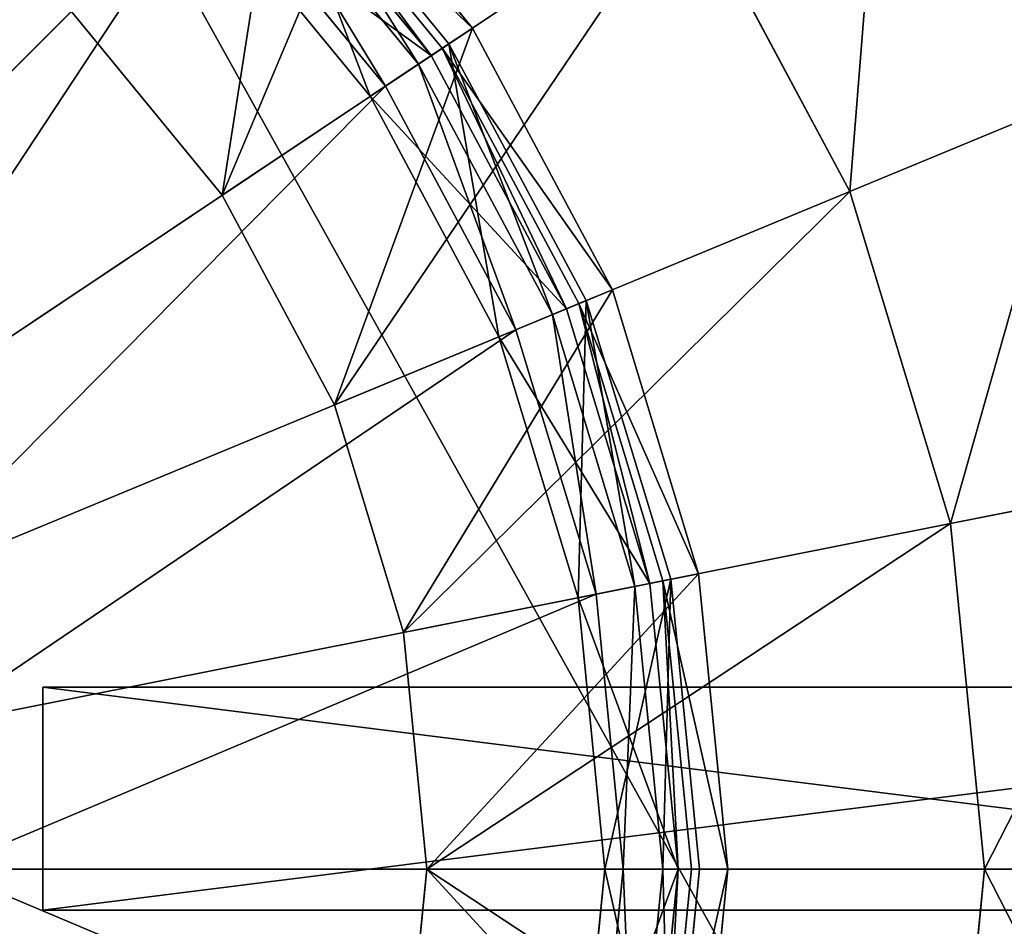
# Model space of a CAD drawing. Extents: x 0 to 35.8, y 0 to 27.5.
# Tile 62 of 256: x 8 to 9.8, y 8.9 to 10.6. Entities that reach past the tile are written whole.
import ezdxf

# ---------------------------------------------------------------- set-up
doc = ezdxf.new("R2010")
doc.units = 0
doc.header["$MEASUREMENT"] = 0
doc.layers.get('0').update_dxf_attribs({"color": 13, "linetype": 'CONTINUOUS'})
for name, color, linetype in [('GAS_ELEMENTS_7', 254, 'CONTINUOUS'), ('GAS_ELEMENTS_8', 250, 'CONTINUOUS'), ('GRATE_-_1', 250, 'CONTINUOUS'), ('RGM8058UC_-_BODY', 252, 'CONTINUOUS')]:
    doc.layers.add(name, color=color, linetype=linetype)

# ---------------------------------------------------------------- blocks, each defined once
blk = doc.blocks.new('RGM8658UC_TRADECAD_V06_DXF')
at = {"layer": 'GAS_ELEMENTS_7', "color": 0}
for p, q in [((8.8413, 10.5577, 6.5065), (8.5024, 10.9707, 6.5065)), ((8.8413, 10.5577, 6.5065), (8.5024, 10.9707, 6.5065)), ((8.7869, 10.5214, 6.8366), (8.4562, 10.9244, 6.8366)), ((8.7869, 10.5214, 6.8366), (8.4562, 10.9244, 6.8366)), ((8.767, 10.5081, 6.8366), (8.4393, 10.9075, 6.8366)), ((8.767, 10.5081, 6.8366), (8.4393, 10.9075, 6.8366)), ((9.2257, 10.8146, 6.1778), (8.3911, 10.2569, 6.1778)), ((9.2257, 10.8146, 6.1778), (8.3911, 10.2569, 6.1778)), ((9.5203, 10.2636, 6.1778), (9.2257, 10.8146, 6.1778)), ((9.5203, 10.2636, 6.1778), (9.2257, 10.8146, 6.1778)), ((8.1195, 10.5878, 6.1778), (8.3911, 10.2569, 6.1778)), ((8.3911, 10.2569, 6.5065), (8.1195, 10.5878, 6.5065)), ((8.1195, 10.5878, 6.1778), (8.3911, 10.2569, 6.1778)), ((8.3911, 10.2569, 6.5065), (8.1195, 10.5878, 6.5065)), ((8.8413, 10.5577, 6.5065), (8.3911, 10.2569, 6.5065)), ((8.8413, 10.5577, 6.5065), (8.3911, 10.2569, 6.5065)), ((8.7869, 10.5214, 6.8366), (8.8413, 10.5577, 6.5065)), ((8.7869, 10.5214, 6.8366), (8.8413, 10.5577, 6.5065)), ((9.0931, 10.0866, 6.5065), (8.8413, 10.5577, 6.5065)), ((9.0931, 10.0866, 6.5065), (8.8413, 10.5577, 6.5065)), ((8.6575, 10.4349, 7.0842), (8.767, 10.5081, 6.8366)), ((8.6575, 10.4349, 7.0842), (8.767, 10.5081, 6.8366)), ((8.767, 10.5081, 6.8366), (8.7869, 10.5214, 6.8366)), ((8.767, 10.5081, 6.8366), (8.7869, 10.5214, 6.8366)), ((9.0106, 10.0524, 6.8366), (8.767, 10.5081, 6.8366)), ((9.0106, 10.0524, 6.8366), (8.767, 10.5081, 6.8366)), ((9.0327, 10.0616, 6.8366), (8.7869, 10.5214, 6.8366)), ((9.0327, 10.0616, 6.8366), (8.7869, 10.5214, 6.8366)), ((9.5203, 10.2636, 6.1778), (9.9176, 10.4281, 6.0313)), ((9.5203, 10.2636, 6.1778), (9.9176, 10.4281, 6.0313)), ((9.5203, 10.2636, 6.1778), (8.5929, 9.8794, 6.1778)), ((9.5203, 10.2636, 6.1778), (8.5929, 9.8794, 6.1778)), ((9.7017, 9.6656, 6.1778), (9.5203, 10.2636, 6.1778)), ((9.7017, 9.6656, 6.1778), (9.5203, 10.2636, 6.1778)), ((8.3911, 10.2569, 6.1778), (8.3911, 10.2569, 6.5065)), ((8.3911, 10.2569, 6.1778), (8.3911, 10.2569, 6.5065)), ((8.3911, 10.2569, 6.1778), (8.5929, 9.8794, 6.1778)), ((8.5929, 9.8794, 6.5065), (8.3911, 10.2569, 6.5065)), ((8.3911, 10.2569, 6.1778), (8.5929, 9.8794, 6.1778)), ((8.5929, 9.8794, 6.5065), (8.3911, 10.2569, 6.5065)), ((9.0931, 10.0866, 6.5065), (8.5929, 9.8794, 6.5065)), ((9.0931, 10.0866, 6.5065), (8.5929, 9.8794, 6.5065)), ((9.0327, 10.0616, 6.8366), (9.0931, 10.0866, 6.5065)), ((9.0327, 10.0616, 6.8366), (9.0931, 10.0866, 6.5065)), ((9.2482, 9.5754, 6.5065), (9.0931, 10.0866, 6.5065)), ((9.2482, 9.5754, 6.5065), (9.0931, 10.0866, 6.5065)), ((8.8889, 10.002, 7.0842), (9.0106, 10.0524, 6.8366)), ((8.8889, 10.002, 7.0842), (9.0106, 10.0524, 6.8366)), ((9.0106, 10.0524, 6.8366), (9.0327, 10.0616, 6.8366)), ((9.0106, 10.0524, 6.8366), (9.0327, 10.0616, 6.8366)), ((9.1606, 9.558, 6.8366), (9.0106, 10.0524, 6.8366)), ((9.1606, 9.558, 6.8366), (9.0106, 10.0524, 6.8366)), ((9.1841, 9.5627, 6.8366), (9.0327, 10.0616, 6.8366)), ((9.1841, 9.5627, 6.8366), (9.0327, 10.0616, 6.8366)), ((8.5929, 9.8794, 6.1778), (8.5929, 9.8794, 6.5065)), ((8.5929, 9.8794, 6.1778), (8.5929, 9.8794, 6.5065)), ((8.5929, 9.8794, 6.1778), (8.7171, 9.4698, 6.1778)), ((8.7171, 9.4698, 6.5065), (8.5929, 9.8794, 6.5065)), ((8.5929, 9.8794, 6.1778), (8.7171, 9.4698, 6.1778)), ((8.7171, 9.4698, 6.5065), (8.5929, 9.8794, 6.5065)), ((9.7017, 9.6656, 6.1778), (10.1234, 9.7495, 6.0313)), ((9.7017, 9.6656, 6.1778), (10.1234, 9.7495, 6.0313)), ((9.7017, 9.6656, 6.1778), (8.7171, 9.4698, 6.1778)), ((9.7017, 9.6656, 6.1778), (8.7171, 9.4698, 6.1778)), ((9.7629, 9.0438, 6.1778), (9.7017, 9.6656, 6.1778)), ((9.7629, 9.0438, 6.1778), (9.7017, 9.6656, 6.1778)), ((9.2482, 9.5754, 6.5065), (8.7171, 9.4698, 6.5065)), ((9.2482, 9.5754, 6.5065), (8.7171, 9.4698, 6.5065)), ((9.1841, 9.5627, 6.8366), (9.2482, 9.5754, 6.5065)), ((9.1841, 9.5627, 6.8366), (9.2482, 9.5754, 6.5065)), ((9.3006, 9.0438, 6.5065), (9.2482, 9.5754, 6.5065)), ((9.3006, 9.0438, 6.5065), (9.2482, 9.5754, 6.5065)), ((9.0313, 9.5323, 7.0842), (9.1606, 9.558, 6.8366)), ((9.0313, 9.5323, 7.0842), (9.1606, 9.558, 6.8366)), ((9.1606, 9.558, 6.8366), (9.1841, 9.5627, 6.8366)), ((9.1606, 9.558, 6.8366), (9.1841, 9.5627, 6.8366)), ((9.2112, 9.0438, 6.8366), (9.1606, 9.558, 6.8366)), ((9.2112, 9.0438, 6.8366), (9.1606, 9.558, 6.8366)), ((9.2352, 9.0438, 6.8366), (9.1841, 9.5627, 6.8366)), ((9.2352, 9.0438, 6.8366), (9.1841, 9.5627, 6.8366)), ((8.7171, 9.4698, 6.1778), (8.7171, 9.4698, 6.5065)), ((8.7171, 9.4698, 6.1778), (8.7171, 9.4698, 6.5065)), ((8.7171, 9.4698, 6.1778), (8.7591, 9.0438, 6.1778)), ((8.7591, 9.0438, 6.5065), (8.7171, 9.4698, 6.5065)), ((8.7171, 9.4698, 6.1778), (8.7591, 9.0438, 6.1778)), ((8.7591, 9.0438, 6.5065), (8.7171, 9.4698, 6.5065)), ((8.7591, 9.0438, 6.1778), (8.7171, 8.6178, 6.1778)), ((8.7171, 8.6178, 6.5065), (8.7591, 9.0438, 6.5065)), ((8.7591, 9.0438, 6.1778), (8.7171, 8.6178, 6.1778)), ((8.7171, 8.6178, 6.5065), (8.7591, 9.0438, 6.5065)), ((8.7591, 9.0438, 6.5065), (8.7591, 9.0438, 6.1778)), ((8.7591, 9.0438, 6.5065), (8.7591, 9.0438, 6.1778)), ((8.7591, 9.0438, 6.1778), (9.7629, 9.0438, 6.1778)), ((8.7591, 9.0438, 6.1778), (9.7629, 9.0438, 6.1778)), ((9.3006, 9.0438, 6.5065), (8.7591, 9.0438, 6.5065)), ((9.3006, 9.0438, 6.5065), (8.7591, 9.0438, 6.5065)), ((9.0795, 9.0438, 7.0842), (9.2112, 9.0438, 6.8366)), ((9.0795, 9.0438, 7.0842), (9.2112, 9.0438, 6.8366)), ((9.1606, 8.5296, 6.8366), (9.2112, 9.0438, 6.8366)), ((9.1606, 8.5296, 6.8366), (9.2112, 9.0438, 6.8366)), ((9.1841, 8.5249, 6.8366), (9.2352, 9.0438, 6.8366)), ((9.1841, 8.5249, 6.8366), (9.2352, 9.0438, 6.8366)), ((9.2112, 9.0438, 6.8366), (9.2352, 9.0438, 6.8366)), ((9.2112, 9.0438, 6.8366), (9.2352, 9.0438, 6.8366)), ((9.2352, 9.0438, 6.8366), (9.3006, 9.0438, 6.5065)), ((9.2352, 9.0438, 6.8366), (9.3006, 9.0438, 6.5065)), ((9.2482, 8.5122, 6.5065), (9.3006, 9.0438, 6.5065)), ((9.2482, 8.5122, 6.5065), (9.3006, 9.0438, 6.5065)), ((9.7629, 9.0438, 6.1778), (9.7017, 8.422, 6.1778)), ((9.7629, 9.0438, 6.1778), (9.7017, 8.422, 6.1778)), ((10.1929, 9.0438, 6.0313), (9.7629, 9.0438, 6.1778)), ((10.1929, 9.0438, 6.0313), (9.7629, 9.0438, 6.1778))]:
    blk.add_line(p, q, dxfattribs=at)
at = {"layer": 'GAS_ELEMENTS_8', "color": 0}
for p, q in [((8.799, 10.5295, 7.0842), (8.4665, 10.9347, 7.0842)), ((8.799, 10.5295, 7.152), (8.4665, 10.9347, 7.152)), ((8.799, 10.5295, 7.0842), (8.4665, 10.9347, 7.0842)), ((8.799, 10.5295, 7.152), (8.4665, 10.9347, 7.152)), ((8.7441, 10.4928, 7.216), (8.4198, 10.888, 7.216)), ((8.7441, 10.4928, 7.216), (8.4198, 10.888, 7.216)), ((7.5048, 9.973, 6.8996), (8.3694, 10.8377, 7.2264)), ((7.5048, 9.973, 6.8996), (8.3694, 10.8377, 7.2264)), ((8.6849, 10.4532, 7.2264), (8.3694, 10.8377, 7.2264)), ((8.6849, 10.4532, 7.2264), (8.3694, 10.8377, 7.2264)), ((8.6575, 10.4349, 7.0842), (8.3461, 10.8143, 7.0842)), ((8.6575, 10.4349, 7.0842), (8.3461, 10.8143, 7.0842)), ((8.799, 10.5295, 7.0842), (8.6575, 10.4349, 7.0842)), ((8.799, 10.5295, 7.0842), (8.6575, 10.4349, 7.0842)), ((8.7441, 10.4928, 7.216), (8.799, 10.5295, 7.152)), ((8.7441, 10.4928, 7.216), (8.799, 10.5295, 7.152)), ((9.0462, 10.0672, 7.0842), (8.799, 10.5295, 7.0842)), ((9.0462, 10.0672, 7.152), (8.799, 10.5295, 7.152)), ((8.799, 10.5295, 7.152), (8.799, 10.5295, 7.0842)), ((9.0462, 10.0672, 7.0842), (8.799, 10.5295, 7.0842)), ((8.799, 10.5295, 7.152), (8.799, 10.5295, 7.0842)), ((9.0462, 10.0672, 7.152), (8.799, 10.5295, 7.152)), ((8.6849, 10.4532, 7.2264), (8.7441, 10.4928, 7.216)), ((8.6849, 10.4532, 7.2264), (8.7441, 10.4928, 7.216)), ((8.9852, 10.0419, 7.216), (8.7441, 10.4928, 7.216)), ((8.9852, 10.0419, 7.216), (8.7441, 10.4928, 7.216)), ((7.6682, 9.7739, 6.8996), (8.6849, 10.4532, 7.2264)), ((7.6682, 9.7739, 6.8996), (8.6849, 10.4532, 7.2264)), ((8.9193, 10.0146, 7.2264), (8.6849, 10.4532, 7.2264)), ((8.9193, 10.0146, 7.2264), (8.6849, 10.4532, 7.2264)), ((8.8889, 10.002, 7.0842), (8.6575, 10.4349, 7.0842)), ((8.8889, 10.002, 7.0842), (8.6575, 10.4349, 7.0842)), ((9.0462, 10.0672, 7.0842), (8.8889, 10.002, 7.0842)), ((9.0462, 10.0672, 7.0842), (8.8889, 10.002, 7.0842)), ((8.9852, 10.0419, 7.216), (9.0462, 10.0672, 7.152)), ((8.9852, 10.0419, 7.216), (9.0462, 10.0672, 7.152)), ((9.1983, 9.5655, 7.0842), (9.0462, 10.0672, 7.0842)), ((9.1983, 9.5655, 7.152), (9.0462, 10.0672, 7.152)), ((9.0462, 10.0672, 7.152), (9.0462, 10.0672, 7.0842)), ((9.1983, 9.5655, 7.0842), (9.0462, 10.0672, 7.0842)), ((9.0462, 10.0672, 7.152), (9.0462, 10.0672, 7.0842)), ((9.1983, 9.5655, 7.152), (9.0462, 10.0672, 7.152)), ((8.9193, 10.0146, 7.2264), (8.9852, 10.0419, 7.216)), ((8.9193, 10.0146, 7.2264), (8.9852, 10.0419, 7.216)), ((9.1336, 9.5526, 7.216), (8.9852, 10.0419, 7.216)), ((9.1336, 9.5526, 7.216), (8.9852, 10.0419, 7.216)), ((7.7896, 9.5467, 6.8996), (8.9193, 10.0146, 7.2264)), ((7.7896, 9.5467, 6.8996), (8.9193, 10.0146, 7.2264)), ((9.0637, 9.5387, 7.2264), (8.9193, 10.0146, 7.2264)), ((9.0637, 9.5387, 7.2264), (8.9193, 10.0146, 7.2264)), ((9.0313, 9.5323, 7.0842), (8.8889, 10.002, 7.0842)), ((9.0313, 9.5323, 7.0842), (8.8889, 10.002, 7.0842)), ((9.1983, 9.5655, 7.0842), (9.0313, 9.5323, 7.0842)), ((9.1983, 9.5655, 7.0842), (9.0313, 9.5323, 7.0842)), ((9.0637, 9.5387, 7.2264), (9.1336, 9.5526, 7.216)), ((9.0637, 9.5387, 7.2264), (9.1336, 9.5526, 7.216)), ((9.1336, 9.5526, 7.216), (9.1983, 9.5655, 7.152)), ((9.1336, 9.5526, 7.216), (9.1983, 9.5655, 7.152)), ((9.1837, 9.0438, 7.216), (9.1336, 9.5526, 7.216)), ((9.1837, 9.0438, 7.216), (9.1336, 9.5526, 7.216)), ((9.2497, 9.0438, 7.0842), (9.1983, 9.5655, 7.0842)), ((9.2497, 9.0438, 7.152), (9.1983, 9.5655, 7.152)), ((9.1983, 9.5655, 7.152), (9.1983, 9.5655, 7.0842)), ((9.2497, 9.0438, 7.0842), (9.1983, 9.5655, 7.0842)), ((9.1983, 9.5655, 7.152), (9.1983, 9.5655, 7.0842)), ((9.2497, 9.0438, 7.152), (9.1983, 9.5655, 7.152)), ((7.8644, 9.3002, 6.8996), (9.0637, 9.5387, 7.2264)), ((7.8644, 9.3002, 6.8996), (9.0637, 9.5387, 7.2264)), ((9.0795, 9.0438, 7.0842), (9.0313, 9.5323, 7.0842)), ((9.0795, 9.0438, 7.0842), (9.0313, 9.5323, 7.0842)), ((9.1125, 9.0438, 7.2264), (9.0637, 9.5387, 7.2264)), ((9.1125, 9.0438, 7.2264), (9.0637, 9.5387, 7.2264)), ((7.8897, 9.0438, 6.8996), (9.1125, 9.0438, 7.2264)), ((7.8897, 9.0438, 6.8996), (9.1125, 9.0438, 7.2264)), ((9.0313, 8.5553, 7.0842), (9.0795, 9.0438, 7.0842)), ((9.0313, 8.5553, 7.0842), (9.0795, 9.0438, 7.0842)), ((9.0637, 8.5489, 7.2264), (9.1125, 9.0438, 7.2264)), ((9.0637, 8.5489, 7.2264), (9.1125, 9.0438, 7.2264)), ((9.2497, 9.0438, 7.0842), (9.0795, 9.0438, 7.0842)), ((9.2497, 9.0438, 7.0842), (9.0795, 9.0438, 7.0842)), ((9.1125, 9.0438, 7.2264), (9.1837, 9.0438, 7.216)), ((9.1125, 9.0438, 7.2264), (9.1837, 9.0438, 7.216)), ((9.1336, 8.535, 7.216), (9.1837, 9.0438, 7.216)), ((9.1336, 8.535, 7.216), (9.1837, 9.0438, 7.216)), ((9.1837, 9.0438, 7.216), (9.2497, 9.0438, 7.152)), ((9.1837, 9.0438, 7.216), (9.2497, 9.0438, 7.152)), ((9.1983, 8.5221, 7.0842), (9.2497, 9.0438, 7.0842)), ((9.1983, 8.5221, 7.152), (9.2497, 9.0438, 7.152)), ((9.1983, 8.5221, 7.0842), (9.2497, 9.0438, 7.0842)), ((9.1983, 8.5221, 7.152), (9.2497, 9.0438, 7.152)), ((9.2497, 9.0438, 7.152), (9.2497, 9.0438, 7.0842)), ((9.2497, 9.0438, 7.152), (9.2497, 9.0438, 7.0842))]:
    blk.add_line(p, q, dxfattribs=at)
at = {"layer": 'GRATE_-_1', "color": 0}
for p, q in [((8.0682, 9.3711, 7.972), (8.0682, 9.3711, 8.2709)), ((8.0682, 9.3711, 8.2709), (8.0682, 8.97, 8.2709)), ((8.0682, 8.97, 7.972), (8.0682, 9.3711, 7.972)), ((8.0682, 9.3711, 8.2709), (8.0682, 8.97, 8.2709)), ((8.0682, 9.3711, 8.2709), (11.2652, 9.3711, 8.2709)), ((8.0682, 9.3711, 8.2709), (11.2652, 9.3711, 8.2709)), ((8.0682, 9.3711, 7.972), (8.0682, 9.3711, 8.2709)), ((8.0682, 9.3711, 7.972), (11.2574, 9.3711, 7.8917)), ((8.0682, 9.3711, 7.972), (11.2574, 9.3711, 7.8917)), ((8.0682, 8.97, 7.972), (8.0682, 9.3711, 7.972)), ((8.0682, 8.97, 8.2709), (8.0682, 8.97, 7.972)), ((11.2652, 8.97, 8.2709), (8.0682, 8.97, 8.2709)), ((8.0682, 8.97, 8.2709), (8.0682, 8.97, 7.972)), ((11.2652, 8.97, 8.2709), (8.0682, 8.97, 8.2709)), ((11.2574, 8.97, 7.8917), (8.0682, 8.97, 7.972)), ((11.2574, 8.97, 7.8917), (8.0682, 8.97, 7.972))]:
    blk.add_line(p, q, dxfattribs=at)
at = {"layer": 'GAS_ELEMENTS_7', "color": 254}
mesh = blk.add_polyface(dxfattribs=at)
corners = [(8.8294, 11.2976, 6.1778), (8.3911, 10.2569, 6.1778), (8.1195, 10.5878, 6.1778), (9.2257, 10.8146, 6.1778)]
mesh.append_faces([[corners[k] for k in face] for face in [(0, 1, 2), (1, 0, 3)]], dxfattribs={"vtx0": -1, "color": 254})
mesh = blk.add_polyface(dxfattribs=at)
corners = [(9.5833, 11.0535, 6.0313), (9.5203, 10.2636, 6.1778), (9.2257, 10.8146, 6.1778), (9.9176, 10.4281, 6.0313)]
mesh.append_faces([[corners[k] for k in face] for face in [(0, 1, 2), (1, 0, 3)]], dxfattribs={"vtx0": -1, "color": 254})
mesh = blk.add_polyface(dxfattribs=at)
corners = [(8.3911, 10.2569, 6.5065), (8.5024, 10.9707, 6.5065), (8.1195, 10.5878, 6.5065), (8.8413, 10.5577, 6.5065)]
mesh.append_faces([[corners[k] for k in face] for face in [(0, 1, 2), (1, 0, 3)]], dxfattribs={"vtx0": -1, "color": 254})
mesh = blk.add_polyface(dxfattribs=at)
corners = [(8.4562, 10.9244, 6.8366), (8.8413, 10.5577, 6.5065), (8.7869, 10.5214, 6.8366), (8.5024, 10.9707, 6.5065)]
mesh.append_faces([[corners[k] for k in face] for face in [(0, 1, 2), (1, 0, 3)]], dxfattribs={"vtx0": -1, "color": 254})
mesh = blk.add_polyface(dxfattribs=at)
corners = [(8.4562, 10.9244, 6.8366), (8.767, 10.5081, 6.8366), (8.4393, 10.9075, 6.8366), (8.7869, 10.5214, 6.8366)]
mesh.append_faces([[corners[k] for k in face] for face in [(0, 1, 2), (1, 0, 3)]], dxfattribs={"vtx0": -1, "color": 254})
mesh = blk.add_polyface(dxfattribs=at)
corners = [(8.3461, 10.8143, 7.0842), (8.767, 10.5081, 6.8366), (8.6575, 10.4349, 7.0842), (8.4393, 10.9075, 6.8366)]
mesh.append_faces([[corners[k] for k in face] for face in [(0, 1, 2), (1, 0, 3)]], dxfattribs={"vtx0": -1, "color": 254})
mesh = blk.add_polyface(dxfattribs=at)
corners = [(9.2257, 10.8146, 6.1778), (8.5929, 9.8794, 6.1778), (8.3911, 10.2569, 6.1778), (9.5203, 10.2636, 6.1778)]
mesh.append_faces([[corners[k] for k in face] for face in [(0, 1, 2), (1, 0, 3)]], dxfattribs={"vtx0": -1, "color": 254})
mesh = blk.add_polyface(dxfattribs=at)
corners = [(8.1195, 10.5878, 6.5065), (8.3911, 10.2569, 6.1778), (8.3911, 10.2569, 6.5065), (8.1195, 10.5878, 6.1778)]
mesh.append_faces([[corners[k] for k in face] for face in [(0, 1, 2), (1, 0, 3)]], dxfattribs={"vtx0": -1, "color": 254})
mesh = blk.add_polyface(dxfattribs=at)
corners = [(8.5929, 9.8794, 6.5065), (8.8413, 10.5577, 6.5065), (8.3911, 10.2569, 6.5065), (9.0931, 10.0866, 6.5065)]
mesh.append_faces([[corners[k] for k in face] for face in [(0, 1, 2), (1, 0, 3)]], dxfattribs={"vtx0": -1, "color": 254})
mesh = blk.add_polyface(dxfattribs=at)
corners = [(8.7869, 10.5214, 6.8366), (9.0931, 10.0866, 6.5065), (9.0327, 10.0616, 6.8366), (8.8413, 10.5577, 6.5065)]
mesh.append_faces([[corners[k] for k in face] for face in [(0, 1, 2), (1, 0, 3)]], dxfattribs={"vtx0": -1, "color": 254})
mesh = blk.add_polyface(dxfattribs=at)
corners = [(8.6575, 10.4349, 7.0842), (9.0106, 10.0524, 6.8366), (8.8889, 10.002, 7.0842), (8.767, 10.5081, 6.8366)]
mesh.append_faces([[corners[k] for k in face] for face in [(0, 1, 2), (1, 0, 3)]], dxfattribs={"vtx0": -1, "color": 254})
mesh = blk.add_polyface(dxfattribs=at)
corners = [(8.7869, 10.5214, 6.8366), (9.0106, 10.0524, 6.8366), (8.767, 10.5081, 6.8366), (9.0327, 10.0616, 6.8366)]
mesh.append_faces([[corners[k] for k in face] for face in [(0, 1, 2), (1, 0, 3)]], dxfattribs={"vtx0": -1, "color": 254})
mesh = blk.add_polyface(dxfattribs=at)
corners = [(9.9176, 10.4281, 6.0313), (9.7017, 9.6656, 6.1778), (9.5203, 10.2636, 6.1778), (10.1234, 9.7495, 6.0313)]
mesh.append_faces([[corners[k] for k in face] for face in [(0, 1, 2), (1, 0, 3)]], dxfattribs={"vtx0": -1, "color": 254})
mesh = blk.add_polyface(dxfattribs=at)
corners = [(9.5203, 10.2636, 6.1778), (8.7171, 9.4698, 6.1778), (8.5929, 9.8794, 6.1778), (9.7017, 9.6656, 6.1778)]
mesh.append_faces([[corners[k] for k in face] for face in [(0, 1, 2), (1, 0, 3)]], dxfattribs={"vtx0": -1, "color": 254})
mesh = blk.add_polyface(dxfattribs=at)
corners = [(8.3911, 10.2569, 6.5065), (8.5929, 9.8794, 6.1778), (8.5929, 9.8794, 6.5065), (8.3911, 10.2569, 6.1778)]
mesh.append_faces([[corners[k] for k in face] for face in [(0, 1, 2), (1, 0, 3)]], dxfattribs={"vtx0": -1, "color": 254})
mesh = blk.add_polyface(dxfattribs=at)
corners = [(8.7171, 9.4698, 6.5065), (9.0931, 10.0866, 6.5065), (8.5929, 9.8794, 6.5065), (9.2482, 9.5754, 6.5065)]
mesh.append_faces([[corners[k] for k in face] for face in [(0, 1, 2), (1, 0, 3)]], dxfattribs={"vtx0": -1, "color": 254})
mesh = blk.add_polyface(dxfattribs=at)
corners = [(9.0327, 10.0616, 6.8366), (9.2482, 9.5754, 6.5065), (9.1841, 9.5627, 6.8366), (9.0931, 10.0866, 6.5065)]
mesh.append_faces([[corners[k] for k in face] for face in [(0, 1, 2), (1, 0, 3)]], dxfattribs={"vtx0": -1, "color": 254})
mesh = blk.add_polyface(dxfattribs=at)
corners = [(8.8889, 10.002, 7.0842), (9.1606, 9.558, 6.8366), (9.0313, 9.5323, 7.0842), (9.0106, 10.0524, 6.8366)]
mesh.append_faces([[corners[k] for k in face] for face in [(0, 1, 2), (1, 0, 3)]], dxfattribs={"vtx0": -1, "color": 254})
mesh = blk.add_polyface(dxfattribs=at)
corners = [(9.0327, 10.0616, 6.8366), (9.1606, 9.558, 6.8366), (9.0106, 10.0524, 6.8366), (9.1841, 9.5627, 6.8366)]
mesh.append_faces([[corners[k] for k in face] for face in [(0, 1, 2), (1, 0, 3)]], dxfattribs={"vtx0": -1, "color": 254})
mesh = blk.add_polyface(dxfattribs=at)
corners = [(8.5929, 9.8794, 6.5065), (8.7171, 9.4698, 6.1778), (8.7171, 9.4698, 6.5065), (8.5929, 9.8794, 6.1778)]
mesh.append_faces([[corners[k] for k in face] for face in [(0, 1, 2), (1, 0, 3)]], dxfattribs={"vtx0": -1, "color": 254})
mesh = blk.add_polyface(dxfattribs=at)
corners = [(10.1234, 9.7495, 6.0313), (9.7629, 9.0438, 6.1778), (9.7017, 9.6656, 6.1778), (10.1929, 9.0438, 6.0313)]
mesh.append_faces([[corners[k] for k in face] for face in [(0, 1, 2), (1, 0, 3)]], dxfattribs={"vtx0": -1, "color": 254})
mesh = blk.add_polyface(dxfattribs=at)
corners = [(9.7017, 9.6656, 6.1778), (8.7591, 9.0438, 6.1778), (8.7171, 9.4698, 6.1778), (9.7629, 9.0438, 6.1778)]
mesh.append_faces([[corners[k] for k in face] for face in [(0, 1, 2), (1, 0, 3)]], dxfattribs={"vtx0": -1, "color": 254})
mesh = blk.add_polyface(dxfattribs=at)
corners = [(8.7591, 9.0438, 6.5065), (9.2482, 9.5754, 6.5065), (8.7171, 9.4698, 6.5065), (9.3006, 9.0438, 6.5065)]
mesh.append_faces([[corners[k] for k in face] for face in [(0, 1, 2), (1, 0, 3)]], dxfattribs={"vtx0": -1, "color": 254})
mesh = blk.add_polyface(dxfattribs=at)
corners = [(9.1841, 9.5627, 6.8366), (9.3006, 9.0438, 6.5065), (9.2352, 9.0438, 6.8366), (9.2482, 9.5754, 6.5065)]
mesh.append_faces([[corners[k] for k in face] for face in [(0, 1, 2), (1, 0, 3)]], dxfattribs={"vtx0": -1, "color": 254})
mesh = blk.add_polyface(dxfattribs=at)
corners = [(9.0313, 9.5323, 7.0842), (9.2112, 9.0438, 6.8366), (9.0795, 9.0438, 7.0842), (9.1606, 9.558, 6.8366)]
mesh.append_faces([[corners[k] for k in face] for face in [(0, 1, 2), (1, 0, 3)]], dxfattribs={"vtx0": -1, "color": 254})
mesh = blk.add_polyface(dxfattribs=at)
corners = [(9.1841, 9.5627, 6.8366), (9.2112, 9.0438, 6.8366), (9.1606, 9.558, 6.8366), (9.2352, 9.0438, 6.8366)]
mesh.append_faces([[corners[k] for k in face] for face in [(0, 1, 2), (1, 0, 3)]], dxfattribs={"vtx0": -1, "color": 254})
mesh = blk.add_polyface(dxfattribs=at)
corners = [(8.7171, 9.4698, 6.5065), (8.7591, 9.0438, 6.1778), (8.7591, 9.0438, 6.5065), (8.7171, 9.4698, 6.1778)]
mesh.append_faces([[corners[k] for k in face] for face in [(0, 1, 2), (1, 0, 3)]], dxfattribs={"vtx0": -1, "color": 254})
mesh = blk.add_polyface(dxfattribs=at)
corners = [(8.7591, 9.0438, 6.5065), (8.7171, 8.6178, 6.1778), (8.7171, 8.6178, 6.5065), (8.7591, 9.0438, 6.1778)]
mesh.append_faces([[corners[k] for k in face] for face in [(0, 1, 2), (1, 0, 3)]], dxfattribs={"vtx0": -1, "color": 254})
mesh = blk.add_polyface(dxfattribs=at)
corners = [(8.7591, 9.0438, 6.1778), (9.7017, 8.422, 6.1778), (8.7171, 8.6178, 6.1778), (9.7629, 9.0438, 6.1778)]
mesh.append_faces([[corners[k] for k in face] for face in [(0, 1, 2), (1, 0, 3)]], dxfattribs={"vtx0": -1, "color": 254})
mesh = blk.add_polyface(dxfattribs=at)
corners = [(9.2482, 8.5122, 6.5065), (8.7591, 9.0438, 6.5065), (8.7171, 8.6178, 6.5065), (9.3006, 9.0438, 6.5065)]
mesh.append_faces([[corners[k] for k in face] for face in [(0, 1, 2), (1, 0, 3)]], dxfattribs={"vtx0": -1, "color": 254})
mesh = blk.add_polyface(dxfattribs=at)
corners = [(9.0313, 8.5553, 7.0842), (9.2112, 9.0438, 6.8366), (9.1606, 8.5296, 6.8366), (9.0795, 9.0438, 7.0842)]
mesh.append_faces([[corners[k] for k in face] for face in [(0, 1, 2), (1, 0, 3)]], dxfattribs={"vtx0": -1, "color": 254})
mesh = blk.add_polyface(dxfattribs=at)
corners = [(9.2112, 9.0438, 6.8366), (9.1841, 8.5249, 6.8366), (9.1606, 8.5296, 6.8366), (9.2352, 9.0438, 6.8366)]
mesh.append_faces([[corners[k] for k in face] for face in [(0, 1, 2), (1, 0, 3)]], dxfattribs={"vtx0": -1, "color": 254})
mesh = blk.add_polyface(dxfattribs=at)
corners = [(9.1841, 8.5249, 6.8366), (9.3006, 9.0438, 6.5065), (9.2482, 8.5122, 6.5065), (9.2352, 9.0438, 6.8366)]
mesh.append_faces([[corners[k] for k in face] for face in [(0, 1, 2), (1, 0, 3)]], dxfattribs={"vtx0": -1, "color": 254})
mesh = blk.add_polyface(dxfattribs=at)
corners = [(9.7629, 9.0438, 6.1778), (10.1234, 8.3381, 6.0313), (9.7017, 8.422, 6.1778), (10.1929, 9.0438, 6.0313)]
mesh.append_faces([[corners[k] for k in face] for face in [(0, 1, 2), (1, 0, 3)]], dxfattribs={"vtx0": -1, "color": 254})
at = {"layer": 'GAS_ELEMENTS_8', "color": 250}
mesh = blk.add_polyface(dxfattribs=at)
corners = [(7.985, 11.1532, 7.2264), (7.5048, 9.973, 6.8996), (7.3056, 10.1365, 6.8996), (8.3694, 10.8377, 7.2264)]
mesh.append_faces([[corners[k] for k in face] for face in [(0, 1, 2), (1, 0, 3)]], dxfattribs={"vtx0": -1, "color": 250})
mesh = blk.add_polyface(dxfattribs=at)
corners = [(8.6575, 10.4349, 7.0842), (8.4665, 10.9347, 7.0842), (8.3461, 10.8143, 7.0842), (8.799, 10.5295, 7.0842)]
mesh.append_faces([[corners[k] for k in face] for face in [(0, 1, 2), (1, 0, 3)]], dxfattribs={"vtx0": -1, "color": 250})
mesh = blk.add_polyface(dxfattribs=at)
corners = [(8.4665, 10.9347, 7.152), (8.7441, 10.4928, 7.216), (8.4198, 10.888, 7.216), (8.799, 10.5295, 7.152)]
mesh.append_faces([[corners[k] for k in face] for face in [(0, 1, 2), (1, 0, 3)]], dxfattribs={"vtx0": -1, "color": 250})
mesh = blk.add_polyface(dxfattribs=at)
corners = [(8.4665, 10.9347, 7.152), (8.799, 10.5295, 7.0842), (8.799, 10.5295, 7.152), (8.4665, 10.9347, 7.0842)]
mesh.append_faces([[corners[k] for k in face] for face in [(0, 1, 2), (1, 0, 3)]], dxfattribs={"vtx0": -1, "color": 250})
mesh = blk.add_polyface(dxfattribs=at)
corners = [(8.4198, 10.888, 7.216), (8.6849, 10.4532, 7.2264), (8.3694, 10.8377, 7.2264), (8.7441, 10.4928, 7.216)]
mesh.append_faces([[corners[k] for k in face] for face in [(0, 1, 2), (1, 0, 3)]], dxfattribs={"vtx0": -1, "color": 250})
mesh = blk.add_polyface(dxfattribs=at)
corners = [(8.3694, 10.8377, 7.2264), (7.6682, 9.7739, 6.8996), (7.5048, 9.973, 6.8996), (8.6849, 10.4532, 7.2264)]
mesh.append_faces([[corners[k] for k in face] for face in [(0, 1, 2), (1, 0, 3)]], dxfattribs={"vtx0": -1, "color": 250})
mesh = blk.add_polyface(dxfattribs=at)
corners = [(8.8889, 10.002, 7.0842), (8.799, 10.5295, 7.0842), (8.6575, 10.4349, 7.0842), (9.0462, 10.0672, 7.0842)]
mesh.append_faces([[corners[k] for k in face] for face in [(0, 1, 2), (1, 0, 3)]], dxfattribs={"vtx0": -1, "color": 250})
mesh = blk.add_polyface(dxfattribs=at)
corners = [(8.799, 10.5295, 7.152), (8.9852, 10.0419, 7.216), (8.7441, 10.4928, 7.216), (9.0462, 10.0672, 7.152)]
mesh.append_faces([[corners[k] for k in face] for face in [(0, 1, 2), (1, 0, 3)]], dxfattribs={"vtx0": -1, "color": 250})
mesh = blk.add_polyface(dxfattribs=at)
corners = [(8.799, 10.5295, 7.152), (9.0462, 10.0672, 7.0842), (9.0462, 10.0672, 7.152), (8.799, 10.5295, 7.0842)]
mesh.append_faces([[corners[k] for k in face] for face in [(0, 1, 2), (1, 0, 3)]], dxfattribs={"vtx0": -1, "color": 250})
mesh = blk.add_polyface(dxfattribs=at)
corners = [(8.7441, 10.4928, 7.216), (8.9193, 10.0146, 7.2264), (8.6849, 10.4532, 7.2264), (8.9852, 10.0419, 7.216)]
mesh.append_faces([[corners[k] for k in face] for face in [(0, 1, 2), (1, 0, 3)]], dxfattribs={"vtx0": -1, "color": 250})
mesh = blk.add_polyface(dxfattribs=at)
corners = [(8.6849, 10.4532, 7.2264), (7.7896, 9.5467, 6.8996), (7.6682, 9.7739, 6.8996), (8.9193, 10.0146, 7.2264)]
mesh.append_faces([[corners[k] for k in face] for face in [(0, 1, 2), (1, 0, 3)]], dxfattribs={"vtx0": -1, "color": 250})
mesh = blk.add_polyface(dxfattribs=at)
corners = [(9.0313, 9.5323, 7.0842), (9.0462, 10.0672, 7.0842), (8.8889, 10.002, 7.0842), (9.1983, 9.5655, 7.0842)]
mesh.append_faces([[corners[k] for k in face] for face in [(0, 1, 2), (1, 0, 3)]], dxfattribs={"vtx0": -1, "color": 250})
mesh = blk.add_polyface(dxfattribs=at)
corners = [(9.0462, 10.0672, 7.152), (9.1336, 9.5526, 7.216), (8.9852, 10.0419, 7.216), (9.1983, 9.5655, 7.152)]
mesh.append_faces([[corners[k] for k in face] for face in [(0, 1, 2), (1, 0, 3)]], dxfattribs={"vtx0": -1, "color": 250})
mesh = blk.add_polyface(dxfattribs=at)
corners = [(9.0462, 10.0672, 7.152), (9.1983, 9.5655, 7.0842), (9.1983, 9.5655, 7.152), (9.0462, 10.0672, 7.0842)]
mesh.append_faces([[corners[k] for k in face] for face in [(0, 1, 2), (1, 0, 3)]], dxfattribs={"vtx0": -1, "color": 250})
mesh = blk.add_polyface(dxfattribs=at)
corners = [(8.9852, 10.0419, 7.216), (9.0637, 9.5387, 7.2264), (8.9193, 10.0146, 7.2264), (9.1336, 9.5526, 7.216)]
mesh.append_faces([[corners[k] for k in face] for face in [(0, 1, 2), (1, 0, 3)]], dxfattribs={"vtx0": -1, "color": 250})
mesh = blk.add_polyface(dxfattribs=at)
corners = [(8.9193, 10.0146, 7.2264), (7.8644, 9.3002, 6.8996), (7.7896, 9.5467, 6.8996), (9.0637, 9.5387, 7.2264)]
mesh.append_faces([[corners[k] for k in face] for face in [(0, 1, 2), (1, 0, 3)]], dxfattribs={"vtx0": -1, "color": 250})
mesh = blk.add_polyface(dxfattribs=at)
corners = [(9.0795, 9.0438, 7.0842), (9.1983, 9.5655, 7.0842), (9.0313, 9.5323, 7.0842), (9.2497, 9.0438, 7.0842)]
mesh.append_faces([[corners[k] for k in face] for face in [(0, 1, 2), (1, 0, 3)]], dxfattribs={"vtx0": -1, "color": 250})
mesh = blk.add_polyface(dxfattribs=at)
corners = [(9.1336, 9.5526, 7.216), (9.1125, 9.0438, 7.2264), (9.0637, 9.5387, 7.2264), (9.1837, 9.0438, 7.216)]
mesh.append_faces([[corners[k] for k in face] for face in [(0, 1, 2), (1, 0, 3)]], dxfattribs={"vtx0": -1, "color": 250})
mesh = blk.add_polyface(dxfattribs=at)
corners = [(9.1983, 9.5655, 7.152), (9.1837, 9.0438, 7.216), (9.1336, 9.5526, 7.216), (9.2497, 9.0438, 7.152)]
mesh.append_faces([[corners[k] for k in face] for face in [(0, 1, 2), (1, 0, 3)]], dxfattribs={"vtx0": -1, "color": 250})
mesh = blk.add_polyface(dxfattribs=at)
corners = [(9.1983, 9.5655, 7.152), (9.2497, 9.0438, 7.0842), (9.2497, 9.0438, 7.152), (9.1983, 9.5655, 7.0842)]
mesh.append_faces([[corners[k] for k in face] for face in [(0, 1, 2), (1, 0, 3)]], dxfattribs={"vtx0": -1, "color": 250})
mesh = blk.add_polyface(dxfattribs=at)
corners = [(9.0637, 9.5387, 7.2264), (7.8897, 9.0438, 6.8996), (7.8644, 9.3002, 6.8996), (9.1125, 9.0438, 7.2264)]
mesh.append_faces([[corners[k] for k in face] for face in [(0, 1, 2), (1, 0, 3)]], dxfattribs={"vtx0": -1, "color": 250})
mesh = blk.add_polyface(dxfattribs=at)
corners = [(7.8897, 9.0438, 6.8996), (9.0637, 8.5489, 7.2264), (7.8644, 8.7874, 6.8996), (9.1125, 9.0438, 7.2264)]
mesh.append_faces([[corners[k] for k in face] for face in [(0, 1, 2), (1, 0, 3)]], dxfattribs={"vtx0": -1, "color": 250})
mesh = blk.add_polyface(dxfattribs=at)
corners = [(9.1983, 8.5221, 7.0842), (9.0795, 9.0438, 7.0842), (9.0313, 8.5553, 7.0842), (9.2497, 9.0438, 7.0842)]
mesh.append_faces([[corners[k] for k in face] for face in [(0, 1, 2), (1, 0, 3)]], dxfattribs={"vtx0": -1, "color": 250})
mesh = blk.add_polyface(dxfattribs=at)
corners = [(9.1125, 9.0438, 7.2264), (9.1336, 8.535, 7.216), (9.0637, 8.5489, 7.2264), (9.1837, 9.0438, 7.216)]
mesh.append_faces([[corners[k] for k in face] for face in [(0, 1, 2), (1, 0, 3)]], dxfattribs={"vtx0": -1, "color": 250})
mesh = blk.add_polyface(dxfattribs=at)
corners = [(9.1837, 9.0438, 7.216), (9.1983, 8.5221, 7.152), (9.1336, 8.535, 7.216), (9.2497, 9.0438, 7.152)]
mesh.append_faces([[corners[k] for k in face] for face in [(0, 1, 2), (1, 0, 3)]], dxfattribs={"vtx0": -1, "color": 250})
mesh = blk.add_polyface(dxfattribs=at)
corners = [(9.2497, 9.0438, 7.152), (9.1983, 8.5221, 7.0842), (9.1983, 8.5221, 7.152), (9.2497, 9.0438, 7.0842)]
mesh.append_faces([[corners[k] for k in face] for face in [(0, 1, 2), (1, 0, 3)]], dxfattribs={"vtx0": -1, "color": 250})
at = {"layer": 'GRATE_-_1', "color": 250}
mesh = blk.add_polyface(dxfattribs=at)
corners = [(8.0682, 9.3711, 7.972), (8.0682, 8.97, 8.2709), (8.0682, 8.97, 7.972), (8.0682, 9.3711, 8.2709)]
mesh.append_faces([[corners[k] for k in face] for face in [(0, 1, 2), (1, 0, 3)]], dxfattribs={"vtx0": -1, "color": 250})
mesh = blk.add_polyface(dxfattribs=at)
corners = [(11.2652, 9.3711, 8.2709), (8.0682, 8.97, 8.2709), (8.0682, 9.3711, 8.2709), (11.2652, 8.97, 8.2709)]
mesh.append_faces([[corners[k] for k in face] for face in [(0, 1, 2), (1, 0, 3)]], dxfattribs={"vtx0": -1, "color": 250})
mesh = blk.add_polyface(dxfattribs=at)
corners = [(11.2652, 9.3711, 8.2709), (8.0682, 9.3711, 7.972), (11.2574, 9.3711, 7.8917), (8.0682, 9.3711, 8.2709)]
mesh.append_faces([[corners[k] for k in face] for face in [(0, 1, 2), (1, 0, 3)]], dxfattribs={"vtx0": -1, "color": 250})
mesh = blk.add_polyface(dxfattribs=at)
corners = [(11.2574, 8.97, 7.8917), (8.0682, 9.3711, 7.972), (8.0682, 8.97, 7.972), (11.2574, 9.3711, 7.8917)]
mesh.append_faces([[corners[k] for k in face] for face in [(0, 1, 2), (1, 0, 3)]], dxfattribs={"vtx0": -1, "color": 250})
mesh = blk.add_polyface(dxfattribs=at)
corners = [(8.0682, 8.97, 7.972), (11.2652, 8.97, 8.2709), (11.2574, 8.97, 7.8917), (8.0682, 8.97, 8.2709)]
mesh.append_faces([[corners[k] for k in face] for face in [(0, 1, 2), (1, 0, 3)]], dxfattribs={"vtx0": -1, "color": 250})
at = {"layer": 'RGM8058UC_-_BODY', "color": 252}
mesh = blk.add_polyface(dxfattribs=at)
corners = [(12.2007, 3.6756), (0.8357, 24.0972), (0.8357, 3.6756), (12.2007, 24.0972)]
mesh.append_faces([[corners[k] for k in face] for face in [(0, 1, 2), (1, 0, 3)]], dxfattribs={"vtx0": -1, "color": 252})
mesh = blk.add_polyface(dxfattribs=at)
corners = [(11.9257, 23.0972, 6.032), (1.8357, 4.6756, 6.032), (1.8357, 23.0972, 6.032), (11.9257, 4.6756, 6.032)]
mesh.append_faces([[corners[k] for k in face] for face in [(0, 1, 2), (1, 0, 3)]], dxfattribs={"vtx0": -1, "color": 252})

msp = doc.modelspace()

# ---------------------------------------------------------------- block references
at = {"color": 0}
msp.add_blockref('RGM8658UC_TRADECAD_V06_DXF', (0, 0), dxfattribs=at)

doc.saveas('drawing.dxf')
